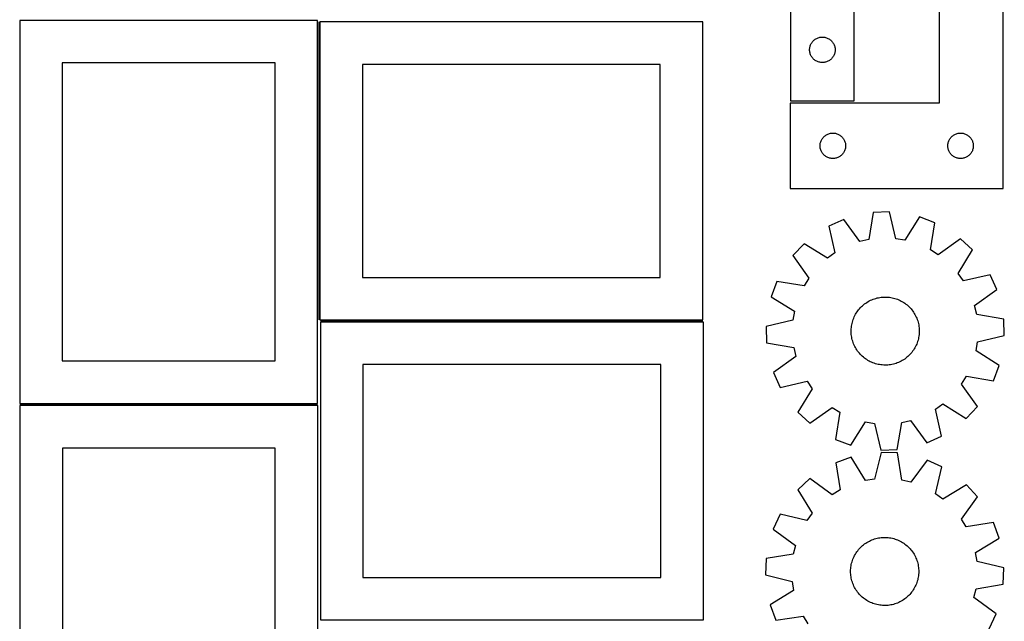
# Model space of a CAD drawing. Header units: millimetres. Extents: x 7 to 1243, y 7 to 2493.
# Tile 5 of 19: x 550 to 1243, y 427 to 851. Entities that reach past the tile are written whole.
import ezdxf

# ---------------------------------------------------------------- set-up
doc = ezdxf.new("R2010")
doc.units = ezdxf.units.MM
doc.layers.add('COMMON', color=5, linetype='CONTINUOUS', true_color=0x0000ff)
doc.layers.add('CUT', color=7, linetype='CONTINUOUS', true_color=0x000000)

msp = doc.modelspace()

# ---------------------------------------------------------------- linework, layer by layer
at = {"layer": 'COMMON'}
for p, q in [((760.291901, 849.808563), (760.291901, 639.808563)), ((1031.041902, 639.058563), (761.453033, 639.058563)), ((759.541901, 580.211702), (549.636076, 580.211702))]:
    msp.add_line(p, q, dxfattribs=at)
at = {"layer": 'CUT'}
for p, q in [((1092.744896, 974.204739), (1092.744896, 794.204739)), ((1137.744896, 794.204739), (1137.744896, 914.204739)), ((1197.644228, 912.545503), (1197.644228, 792.545503)), ((1242.644228, 732.545503), (1242.644228, 912.545503)), ((759.541901, 850.961702), (549.541901, 850.961702)), ((549.541901, 850.961702), (549.541901, 580.961702)), ((759.541901, 580.961702), (759.541901, 850.961702)), ((1031.041902, 849.808563), (761.041902, 849.808563)), ((761.041902, 849.808563), (761.041902, 639.808563)), ((1031.041902, 639.808563), (1031.041902, 849.808563)), ((1106.551564, 832.534111), (1106.722525, 833.097694)), ((1106.722525, 833.097694), (1106.929981, 833.64889)), ((1106.929981, 833.64889), (1107.173042, 834.185337)), ((1107.173042, 834.185337), (1107.450668, 834.704739)), ((1107.450668, 834.704739), (1107.76167, 835.204871)), ((1107.76167, 835.204871), (1108.104716, 835.683592)), ((1108.104716, 835.683592), (1108.478338, 836.138852)), ((1108.478338, 836.138852), (1108.880935, 836.5687)), ((1108.880935, 836.5687), (1109.310784, 836.971297)), ((1109.310784, 836.971297), (1109.766044, 837.344919)), ((1109.766044, 837.344919), (1110.244764, 837.687966)), ((1110.244764, 837.687966), (1110.744896, 837.998968)), ((1110.744896, 837.998968), (1111.264298, 838.276594)), ((1111.264298, 838.276594), (1111.800745, 838.519655)), ((1111.800745, 838.519655), (1112.351941, 838.72711)), ((1112.351941, 838.72711), (1112.915525, 838.898072)), ((1112.915525, 838.898072), (1113.489083, 839.031807)), ((1113.489083, 839.031807), (1114.070161, 839.127743)), ((1114.070161, 839.127743), (1114.656268, 839.18547)), ((1114.656268, 839.18547), (1115.244896, 839.204739)), ((1115.244896, 839.204739), (1115.833525, 839.18547)), ((1115.833525, 839.18547), (1116.419632, 839.127743)), ((1116.419632, 839.127743), (1117.000709, 839.031807)), ((1117.000709, 839.031807), (1117.574268, 838.898072)), ((1117.574268, 838.898072), (1118.137852, 838.72711)), ((1118.137852, 838.72711), (1118.689047, 838.519655)), ((1118.689047, 838.519655), (1119.225495, 838.276594)), ((1119.225495, 838.276594), (1119.744896, 837.998968)), ((1119.744896, 837.998968), (1120.245028, 837.687966)), ((1120.245028, 837.687966), (1120.723749, 837.344919)), ((1120.723749, 837.344919), (1121.179009, 836.971297)), ((1121.179009, 836.971297), (1121.608857, 836.5687)), ((1121.608857, 836.5687), (1122.011455, 836.138852)), ((1122.011455, 836.138852), (1122.385076, 835.683592)), ((1122.385076, 835.683592), (1122.728123, 835.204871)), ((1122.728123, 835.204871), (1123.039125, 834.704739)), ((1123.039125, 834.704739), (1123.316751, 834.185337)), ((1123.316751, 834.185337), (1123.559812, 833.64889)), ((1123.559812, 833.64889), (1123.767268, 833.097694)), ((1123.767268, 833.097694), (1123.938229, 832.534111)), ((1106.244896, 830.204739), (1106.264166, 830.793367)), ((1106.264166, 829.616111), (1106.244896, 830.204739)), ((1106.264166, 830.793367), (1106.321893, 831.379475)), ((1106.321893, 829.030003), (1106.264166, 829.616111)), ((1106.321893, 831.379475), (1106.417829, 831.960552)), ((1106.417829, 828.448926), (1106.321893, 829.030003)), ((1106.417829, 831.960552), (1106.551564, 832.534111)), ((1106.551564, 827.875368), (1106.417829, 828.448926)), ((1106.722525, 827.311784), (1106.551564, 827.875368)), ((1106.929981, 826.760588), (1106.722525, 827.311784)), ((1107.173042, 826.224141), (1106.929981, 826.760588)), ((1107.450668, 825.704739), (1107.173042, 826.224141)), ((1123.316751, 826.224141), (1123.039125, 825.704739)), ((1123.559812, 826.760588), (1123.316751, 826.224141)), ((1123.767268, 827.311784), (1123.559812, 826.760588)), ((1123.938229, 827.875368), (1123.767268, 827.311784)), ((1123.938229, 832.534111), (1124.071964, 831.960552)), ((1124.071964, 828.448926), (1123.938229, 827.875368)), ((1124.071964, 831.960552), (1124.1679, 831.379475)), ((1124.1679, 829.030003), (1124.071964, 828.448926)), ((1124.1679, 831.379475), (1124.225627, 830.793367)), ((1124.225627, 829.616111), (1124.1679, 829.030003)), ((1124.225627, 830.793367), (1124.244896, 830.204739)), ((1124.244896, 830.204739), (1124.225627, 829.616111)), ((729.541901, 820.961702), (579.541901, 820.961702)), ((579.541901, 820.961702), (579.541901, 610.961702)), ((729.541901, 610.961702), (729.541901, 820.961702)), ((1001.041902, 819.808563), (791.041902, 819.808563)), ((791.041902, 819.808563), (791.041902, 669.808563)), ((1001.041902, 669.808563), (1001.041902, 819.808563)), ((1107.76167, 825.204607), (1107.450668, 825.704739)), ((1108.104716, 824.725886), (1107.76167, 825.204607)), ((1108.478338, 824.270627), (1108.104716, 824.725886)), ((1108.880935, 823.840778), (1108.478338, 824.270627)), ((1109.310784, 823.438181), (1108.880935, 823.840778)), ((1109.766044, 823.064559), (1109.310784, 823.438181)), ((1110.244764, 822.721513), (1109.766044, 823.064559)), ((1110.744896, 822.410511), (1110.244764, 822.721513)), ((1111.264298, 822.132885), (1110.744896, 822.410511)), ((1111.800745, 821.889823), (1111.264298, 822.132885)), ((1112.351941, 821.682368), (1111.800745, 821.889823)), ((1112.915525, 821.511407), (1112.351941, 821.682368)), ((1113.489083, 821.377672), (1112.915525, 821.511407)), ((1114.070161, 821.281735), (1113.489083, 821.377672)), ((1114.656268, 821.224009), (1114.070161, 821.281735)), ((1115.244896, 821.204739), (1114.656268, 821.224009)), ((1115.833525, 821.224009), (1115.244896, 821.204739)), ((1116.419632, 821.281735), (1115.833525, 821.224009)), ((1117.000709, 821.377672), (1116.419632, 821.281735)), ((1117.574268, 821.511407), (1117.000709, 821.377672)), ((1118.137852, 821.682368), (1117.574268, 821.511407)), ((1118.689047, 821.889823), (1118.137852, 821.682368)), ((1119.225495, 822.132885), (1118.689047, 821.889823)), ((1119.744896, 822.410511), (1119.225495, 822.132885)), ((1120.245028, 822.721513), (1119.744896, 822.410511)), ((1120.723749, 823.064559), (1120.245028, 822.721513)), ((1121.179009, 823.438181), (1120.723749, 823.064559)), ((1121.608857, 823.840778), (1121.179009, 823.438181)), ((1122.011455, 824.270627), (1121.608857, 823.840778)), ((1122.385076, 824.725886), (1122.011455, 824.270627)), ((1122.728123, 825.204607), (1122.385076, 824.725886)), ((1123.039125, 825.704739), (1122.728123, 825.204607)), ((1197.644228, 792.545503), (1092.644228, 792.545503)), ((1092.644228, 792.545503), (1092.644228, 732.545503)), ((1092.744896, 794.204739), (1137.744896, 794.204739)), ((1117.644096, 770.02873), (1118.144228, 770.339732)), ((1118.144228, 770.339732), (1118.66363, 770.617358)), ((1118.66363, 770.617358), (1119.200077, 770.860419)), ((1119.200077, 770.860419), (1119.751273, 771.067874)), ((1119.751273, 771.067874), (1120.314857, 771.238836)), ((1120.314857, 771.238836), (1120.888415, 771.372571)), ((1120.888415, 771.372571), (1121.469493, 771.468507)), ((1121.469493, 771.468507), (1122.0556, 771.526234)), ((1122.0556, 771.526234), (1122.644228, 771.545503)), ((1122.644228, 771.545503), (1123.232856, 771.526234)), ((1123.232856, 771.526234), (1123.818964, 771.468507)), ((1123.818964, 771.468507), (1124.400041, 771.372571)), ((1124.400041, 771.372571), (1124.9736, 771.238836)), ((1124.9736, 771.238836), (1125.537183, 771.067874)), ((1125.537183, 771.067874), (1126.088379, 770.860419)), ((1126.088379, 770.860419), (1126.624827, 770.617358)), ((1126.624827, 770.617358), (1127.144228, 770.339732)), ((1127.144228, 770.339732), (1127.64436, 770.02873)), ((1207.644096, 770.02873), (1208.144228, 770.339732)), ((1208.144228, 770.339732), (1208.66363, 770.617358)), ((1208.66363, 770.617358), (1209.200077, 770.860419)), ((1209.200077, 770.860419), (1209.751273, 771.067874)), ((1209.751273, 771.067874), (1210.314857, 771.238836)), ((1210.314857, 771.238836), (1210.888415, 771.372571)), ((1210.888415, 771.372571), (1211.469493, 771.468507)), ((1211.469493, 771.468507), (1212.0556, 771.526234)), ((1212.0556, 771.526234), (1212.644228, 771.545503)), ((1212.644228, 771.545503), (1213.232856, 771.526234)), ((1213.232856, 771.526234), (1213.818964, 771.468507)), ((1213.818964, 771.468507), (1214.400041, 771.372571)), ((1214.400041, 771.372571), (1214.9736, 771.238836)), ((1214.9736, 771.238836), (1215.537183, 771.067874)), ((1215.537183, 771.067874), (1216.088379, 770.860419)), ((1216.088379, 770.860419), (1216.624827, 770.617358)), ((1216.624827, 770.617358), (1217.144228, 770.339732)), ((1217.144228, 770.339732), (1217.64436, 770.02873)), ((1113.663498, 763.134131), (1113.721225, 763.720239)), ((1113.721225, 763.720239), (1113.817161, 764.301316)), ((1113.817161, 764.301316), (1113.950896, 764.874875)), ((1113.950896, 764.874875), (1114.121857, 765.438458)), ((1114.121857, 765.438458), (1114.329312, 765.989654)), ((1114.329312, 765.989654), (1114.572374, 766.526102)), ((1114.572374, 766.526102), (1114.85, 767.045503)), ((1114.85, 767.045503), (1115.161002, 767.545635)), ((1115.161002, 767.545635), (1115.504048, 768.024356)), ((1115.504048, 768.024356), (1115.87767, 768.479616)), ((1115.87767, 768.479616), (1116.280267, 768.909464)), ((1116.280267, 768.909464), (1116.710116, 769.312062)), ((1116.710116, 769.312062), (1117.165375, 769.685683)), ((1117.165375, 769.685683), (1117.644096, 770.02873)), ((1127.64436, 770.02873), (1128.123081, 769.685683)), ((1128.123081, 769.685683), (1128.578341, 769.312062)), ((1128.578341, 769.312062), (1129.008189, 768.909464)), ((1129.008189, 768.909464), (1129.410787, 768.479616)), ((1129.410787, 768.479616), (1129.784408, 768.024356)), ((1129.784408, 768.024356), (1130.127455, 767.545635)), ((1130.127455, 767.545635), (1130.438457, 767.045503)), ((1130.438457, 767.045503), (1130.716083, 766.526102)), ((1130.716083, 766.526102), (1130.959144, 765.989654)), ((1130.959144, 765.989654), (1131.166599, 765.438458)), ((1131.166599, 765.438458), (1131.337561, 764.874875)), ((1131.337561, 764.874875), (1131.471296, 764.301316)), ((1131.471296, 764.301316), (1131.567232, 763.720239)), ((1131.567232, 763.720239), (1131.624959, 763.134131)), ((1203.663498, 763.134131), (1203.721225, 763.720239)), ((1203.721225, 763.720239), (1203.817161, 764.301316)), ((1203.817161, 764.301316), (1203.950896, 764.874875)), ((1203.950896, 764.874875), (1204.121857, 765.438458)), ((1204.121857, 765.438458), (1204.329312, 765.989654)), ((1204.329312, 765.989654), (1204.572374, 766.526102)), ((1204.572374, 766.526102), (1204.85, 767.045503)), ((1204.85, 767.045503), (1205.161002, 767.545635)), ((1205.161002, 767.545635), (1205.504048, 768.024356)), ((1205.504048, 768.024356), (1205.87767, 768.479616)), ((1205.87767, 768.479616), (1206.280267, 768.909464)), ((1206.280267, 768.909464), (1206.710116, 769.312062)), ((1206.710116, 769.312062), (1207.165375, 769.685683)), ((1207.165375, 769.685683), (1207.644096, 770.02873)), ((1217.64436, 770.02873), (1218.123081, 769.685683)), ((1218.123081, 769.685683), (1218.578341, 769.312062)), ((1218.578341, 769.312062), (1219.008189, 768.909464)), ((1219.008189, 768.909464), (1219.410787, 768.479616)), ((1219.410787, 768.479616), (1219.784408, 768.024356)), ((1219.784408, 768.024356), (1220.127455, 767.545635)), ((1220.127455, 767.545635), (1220.438457, 767.045503)), ((1220.438457, 767.045503), (1220.716083, 766.526102)), ((1220.716083, 766.526102), (1220.959144, 765.989654)), ((1220.959144, 765.989654), (1221.166599, 765.438458)), ((1221.166599, 765.438458), (1221.337561, 764.874875)), ((1221.337561, 764.874875), (1221.471296, 764.301316)), ((1221.471296, 764.301316), (1221.567232, 763.720239)), ((1221.567232, 763.720239), (1221.624959, 763.134131)), ((1113.644228, 762.545503), (1113.663498, 763.134131)), ((1113.663498, 761.956875), (1113.644228, 762.545503)), ((1113.721225, 761.370768), (1113.663498, 761.956875)), ((1113.817161, 760.78969), (1113.721225, 761.370768)), ((1113.950896, 760.216132), (1113.817161, 760.78969)), ((1114.121857, 759.652548), (1113.950896, 760.216132)), ((1114.329312, 759.101352), (1114.121857, 759.652548)), ((1114.572374, 758.564905), (1114.329312, 759.101352)), ((1114.85, 758.045503), (1114.572374, 758.564905)), ((1115.161002, 757.545371), (1114.85, 758.045503)), ((1115.504048, 757.06665), (1115.161002, 757.545371)), ((1115.87767, 756.611391), (1115.504048, 757.06665)), ((1116.280267, 756.181542), (1115.87767, 756.611391)), ((1129.410787, 756.611391), (1129.008189, 756.181542)), ((1129.784408, 757.06665), (1129.410787, 756.611391)), ((1130.127455, 757.545371), (1129.784408, 757.06665)), ((1130.438457, 758.045503), (1130.127455, 757.545371)), ((1130.716083, 758.564905), (1130.438457, 758.045503)), ((1130.959144, 759.101352), (1130.716083, 758.564905)), ((1131.166599, 759.652548), (1130.959144, 759.101352)), ((1131.337561, 760.216132), (1131.166599, 759.652548)), ((1131.471296, 760.78969), (1131.337561, 760.216132)), ((1131.567232, 761.370768), (1131.471296, 760.78969)), ((1131.624959, 761.956875), (1131.567232, 761.370768)), ((1131.624959, 763.134131), (1131.644228, 762.545503)), ((1131.644228, 762.545503), (1131.624959, 761.956875)), ((1203.644228, 762.545503), (1203.663498, 763.134131)), ((1203.663498, 761.956875), (1203.644228, 762.545503)), ((1203.721225, 761.370768), (1203.663498, 761.956875)), ((1203.817161, 760.78969), (1203.721225, 761.370768)), ((1203.950896, 760.216132), (1203.817161, 760.78969)), ((1204.121857, 759.652548), (1203.950896, 760.216132)), ((1204.329312, 759.101352), (1204.121857, 759.652548)), ((1204.572374, 758.564905), (1204.329312, 759.101352)), ((1204.85, 758.045503), (1204.572374, 758.564905)), ((1205.161002, 757.545371), (1204.85, 758.045503)), ((1205.504048, 757.06665), (1205.161002, 757.545371)), ((1205.87767, 756.611391), (1205.504048, 757.06665)), ((1206.280267, 756.181542), (1205.87767, 756.611391)), ((1219.410787, 756.611391), (1219.008189, 756.181542)), ((1219.784408, 757.06665), (1219.410787, 756.611391)), ((1220.127455, 757.545371), (1219.784408, 757.06665)), ((1220.438457, 758.045503), (1220.127455, 757.545371)), ((1220.716083, 758.564905), (1220.438457, 758.045503)), ((1220.959144, 759.101352), (1220.716083, 758.564905)), ((1221.166599, 759.652548), (1220.959144, 759.101352)), ((1221.337561, 760.216132), (1221.166599, 759.652548)), ((1221.471296, 760.78969), (1221.337561, 760.216132)), ((1221.567232, 761.370768), (1221.471296, 760.78969)), ((1221.624959, 761.956875), (1221.567232, 761.370768)), ((1221.624959, 763.134131), (1221.644228, 762.545503)), ((1221.644228, 762.545503), (1221.624959, 761.956875)), ((1116.710116, 755.778945), (1116.280267, 756.181542)), ((1117.165375, 755.405323), (1116.710116, 755.778945)), ((1117.644096, 755.062277), (1117.165375, 755.405323)), ((1118.144228, 754.751275), (1117.644096, 755.062277)), ((1118.66363, 754.473649), (1118.144228, 754.751275)), ((1119.200077, 754.230588), (1118.66363, 754.473649)), ((1119.751273, 754.023132), (1119.200077, 754.230588)), ((1120.314857, 753.852171), (1119.751273, 754.023132)), ((1120.888415, 753.718436), (1120.314857, 753.852171)), ((1121.469493, 753.6225), (1120.888415, 753.718436)), ((1122.0556, 753.564773), (1121.469493, 753.6225)), ((1122.644228, 753.545503), (1122.0556, 753.564773)), ((1123.232856, 753.564773), (1122.644228, 753.545503)), ((1123.818964, 753.6225), (1123.232856, 753.564773)), ((1124.400041, 753.718436), (1123.818964, 753.6225)), ((1124.9736, 753.852171), (1124.400041, 753.718436)), ((1125.537183, 754.023132), (1124.9736, 753.852171)), ((1126.088379, 754.230588), (1125.537183, 754.023132)), ((1126.624827, 754.473649), (1126.088379, 754.230588)), ((1127.144228, 754.751275), (1126.624827, 754.473649)), ((1127.64436, 755.062277), (1127.144228, 754.751275)), ((1128.123081, 755.405323), (1127.64436, 755.062277)), ((1128.578341, 755.778945), (1128.123081, 755.405323)), ((1129.008189, 756.181542), (1128.578341, 755.778945)), ((1206.710116, 755.778945), (1206.280267, 756.181542)), ((1207.165375, 755.405323), (1206.710116, 755.778945)), ((1207.644096, 755.062277), (1207.165375, 755.405323)), ((1208.144228, 754.751275), (1207.644096, 755.062277)), ((1208.66363, 754.473649), (1208.144228, 754.751275)), ((1209.200077, 754.230588), (1208.66363, 754.473649)), ((1209.751273, 754.023132), (1209.200077, 754.230588)), ((1210.314857, 753.852171), (1209.751273, 754.023132)), ((1210.888415, 753.718436), (1210.314857, 753.852171)), ((1211.469493, 753.6225), (1210.888415, 753.718436)), ((1212.0556, 753.564773), (1211.469493, 753.6225)), ((1212.644228, 753.545503), (1212.0556, 753.564773)), ((1213.232856, 753.564773), (1212.644228, 753.545503)), ((1213.818964, 753.6225), (1213.232856, 753.564773)), ((1214.400041, 753.718436), (1213.818964, 753.6225)), ((1214.9736, 753.852171), (1214.400041, 753.718436)), ((1215.537183, 754.023132), (1214.9736, 753.852171)), ((1216.088379, 754.230588), (1215.537183, 754.023132)), ((1216.624827, 754.473649), (1216.088379, 754.230588)), ((1217.144228, 754.751275), (1216.624827, 754.473649)), ((1217.64436, 755.062277), (1217.144228, 754.751275)), ((1218.123081, 755.405323), (1217.64436, 755.062277)), ((1218.578341, 755.778945), (1218.123081, 755.405323)), ((1219.008189, 756.181542), (1218.578341, 755.778945)), ((1092.644228, 732.545503), (1242.644228, 732.545503)), ((1151.146343, 715.540908), (1147.898968, 696.438632)), ((1162.676921, 715.903184), (1151.146343, 715.540908)), ((1167.117046, 697.042439), (1162.676921, 715.903184)), ((1130.315354, 710.71271), (1119.801126, 705.96545)), ((1141.635189, 694.986816), (1130.315354, 710.71271)), ((1183.769917, 712.392183), (1173.459609, 695.986698)), ((1194.561419, 708.314321), (1183.769917, 712.392183)), ((1191.445865, 689.190103), (1194.561419, 708.314321)), ((1119.801126, 705.96545), (1124.111067, 687.07453)), ((1147.898968, 696.438632), (1141.635189, 694.986816)), ((1173.459609, 695.986698), (1167.117046, 697.042439)), ((1212.705204, 696.998639), (1196.901614, 685.787532)), ((1221.114722, 689.101457), (1212.705204, 696.998639)), ((1102.403473, 693.533102), (1094.506291, 685.123584)), ((1118.879677, 683.336183), (1102.403473, 693.533102)), ((1124.111067, 687.07453), (1118.879677, 683.336183)), ((1196.901614, 685.787532), (1191.445865, 689.190103)), ((1210.917803, 672.625254), (1221.114722, 689.101457)), ((1094.506291, 685.123584), (1105.717399, 669.319993)), ((791.041902, 669.808563), (1001.041902, 669.808563)), ((1083.190609, 666.979799), (1079.112748, 656.188297)), ((1102.314828, 663.864244), (1083.190609, 666.979799)), ((1105.717399, 669.319993), (1102.314828, 663.864244)), ((1214.656151, 667.393864), (1210.917803, 672.625254)), ((1233.54707, 671.703804), (1214.656151, 667.393864)), ((1238.29433, 661.189576), (1233.54707, 671.703804)), ((1222.568436, 649.869741), (1238.29433, 661.189576)), ((1079.112748, 656.188297), (1095.518233, 645.877988)), ((1146.641758, 652.199018), (1147.477948, 652.708411)), ((1147.477948, 652.708411), (1148.334219, 653.183273)), ((1148.334219, 653.183273), (1149.209147, 653.622814)), ((1149.209147, 653.622814), (1150.101276, 654.026302)), ((1150.101276, 654.026302), (1151.009119, 654.393066)), ((1151.009119, 654.393066), (1151.931167, 654.722494)), ((1151.931167, 654.722494), (1152.865884, 655.01404)), ((1152.865884, 655.01404), (1153.811715, 655.267217)), ((1153.811715, 655.267217), (1154.767086, 655.481604)), ((1154.767086, 655.481604), (1155.730406, 655.656845)), ((1155.730406, 655.656845), (1156.700072, 655.792648)), ((1156.700072, 655.792648), (1157.674471, 655.888786)), ((1157.674471, 655.888786), (1158.65198, 655.945099)), ((1158.65198, 655.945099), (1159.630972, 655.961495)), ((1159.630972, 655.961495), (1160.609819, 655.937945)), ((1160.609819, 655.937945), (1161.58689, 655.874489)), ((1161.58689, 655.874489), (1162.56056, 655.771233)), ((1162.56056, 655.771233), (1163.529208, 655.628348)), ((1163.529208, 655.628348), (1164.491222, 655.446072)), ((1164.491222, 655.446072), (1165.445001, 655.224708)), ((1165.445001, 655.224708), (1166.388956, 654.964626)), ((1166.388956, 654.964626), (1167.321518, 654.666257)), ((1167.321518, 654.666257), (1168.241133, 654.330099)), ((1168.241133, 654.330099), (1169.146272, 653.95671)), ((1169.146272, 653.95671), (1170.035428, 653.546713)), ((1170.035428, 653.546713), (1170.90712, 653.10079)), ((1170.90712, 653.10079), (1171.759899, 652.619683)), ((1171.759899, 652.619683), (1172.592344, 652.104193)), ((1095.518233, 645.877988), (1094.462492, 639.535426)), ((1139.138747, 644.59713), (1139.671111, 645.418887)), ((1139.671111, 645.418887), (1140.23655, 646.218245)), ((1140.23655, 646.218245), (1140.834123, 646.993875)), ((1140.834123, 646.993875), (1141.462836, 647.744485)), ((1141.462836, 647.744485), (1142.121642, 648.468826)), ((1142.121642, 648.468826), (1142.809444, 649.165692)), ((1142.809444, 649.165692), (1143.525099, 649.833924)), ((1143.525099, 649.833924), (1144.267414, 650.47241)), ((1144.267414, 650.47241), (1145.035154, 651.080086)), ((1145.035154, 651.080086), (1145.827041, 651.655941)), ((1145.827041, 651.655941), (1146.641758, 652.199018)), ((1172.592344, 652.104193), (1173.40307, 651.555177)), ((1173.40307, 651.555177), (1174.190728, 650.97355)), ((1174.190728, 650.97355), (1174.954007, 650.360279)), ((1174.954007, 650.360279), (1175.691636, 649.716386)), ((1175.691636, 649.716386), (1176.402387, 649.042942)), ((1176.402387, 649.042942), (1177.085079, 648.341067)), ((1177.085079, 648.341067), (1177.738573, 647.611931)), ((1177.738573, 647.611931), (1178.361784, 646.856746)), ((1178.361784, 646.856746), (1178.953673, 646.07677)), ((1178.953673, 646.07677), (1179.513255, 645.273301)), ((1224.020252, 643.605963), (1222.568436, 649.869741)), ((761.041902, 639.808563), (1031.041902, 639.808563)), ((1094.462492, 639.535426), (1075.601747, 635.095301)), ((1136.405449, 638.336685), (1136.684733, 639.275138)), ((1136.684733, 639.275138), (1137.002063, 640.20142)), ((1137.002063, 640.20142), (1137.35691, 641.113987)), ((1137.35691, 641.113987), (1137.748684, 642.011321)), ((1137.748684, 642.011321), (1138.176733, 642.891928)), ((1138.176733, 642.891928), (1138.640345, 643.754343)), ((1138.640345, 643.754343), (1139.138747, 644.59713)), ((1179.513255, 645.273301), (1180.039599, 644.447676)), ((1180.039599, 644.447676), (1180.531829, 643.601269)), ((1180.531829, 643.601269), (1180.989126, 642.735489)), ((1180.989126, 642.735489), (1181.410728, 641.851777)), ((1181.410728, 641.851777), (1181.795934, 640.951604)), ((1181.795934, 640.951604), (1182.144103, 640.036468)), ((1182.144103, 640.036468), (1182.454655, 639.107892)), ((1182.454655, 639.107892), (1182.727073, 638.167423)), ((1243.122529, 640.358587), (1224.020252, 643.605963)), ((1243.484804, 628.82801), (1243.122529, 640.358587)), ((1031.453033, 638.308562), (761.453033, 638.308562)), ((761.453033, 638.308562), (761.453033, 428.308562)), ((1031.453033, 428.308562), (1031.453033, 638.308562)), ((1075.601747, 635.095301), (1075.964023, 623.564723)), ((1135.546641, 631.559772), (1135.550218, 632.538895)), ((1135.583003, 630.581318), (1135.546641, 631.559772)), ((1135.550218, 632.538895), (1135.59373, 633.517058)), ((1135.59373, 633.517058), (1135.677104, 634.492632)), ((1135.677104, 634.492632), (1135.8002, 635.463993)), ((1135.8002, 635.463993), (1135.962814, 636.429525)), ((1135.962814, 636.429525), (1136.164676, 637.38762)), ((1136.164676, 637.38762), (1136.405449, 638.336685)), ((1182.727073, 638.167423), (1182.960904, 637.216624)), ((1182.960904, 637.216624), (1183.155758, 636.257079)), ((1183.155758, 636.257079), (1183.311312, 635.290384)), ((1183.311312, 635.290384), (1183.427306, 634.31815)), ((1183.427306, 634.31815), (1183.503548, 633.341993)), ((1183.503548, 633.341993), (1183.539911, 632.363538)), ((1183.539911, 632.363538), (1183.536333, 631.384415)), ((1135.659245, 629.605161), (1135.583003, 630.581318)), ((1135.775239, 628.632926), (1135.659245, 629.605161)), ((1135.930793, 627.666232), (1135.775239, 628.632926)), ((1136.125647, 626.706687), (1135.930793, 627.666232)), ((1136.359478, 625.755888), (1136.125647, 626.706687)), ((1136.631896, 624.815418), (1136.359478, 625.755888)), ((1136.942448, 623.886842), (1136.631896, 624.815418)), ((1182.401818, 624.648172), (1182.084488, 623.721891)), ((1182.681102, 625.586626), (1182.401818, 624.648172)), ((1182.921875, 626.53569), (1182.681102, 625.586626)), ((1183.123737, 627.493786), (1182.921875, 626.53569)), ((1183.286351, 628.459318), (1183.123737, 627.493786)), ((1183.409447, 629.430679), (1183.286351, 628.459318)), ((1183.492821, 630.406252), (1183.409447, 629.430679)), ((1183.536333, 631.384415), (1183.492821, 630.406252)), ((1224.624059, 624.387885), (1243.484804, 628.82801)), ((1075.964023, 623.564723), (1095.066299, 620.317347)), ((1095.066299, 620.317347), (1096.518115, 614.053569)), ((1137.290617, 622.971706), (1136.942448, 623.886842)), ((1137.675823, 622.071533), (1137.290617, 622.971706)), ((1138.097425, 621.187821), (1137.675823, 622.071533)), ((1138.554722, 620.322041), (1138.097425, 621.187821)), ((1139.046952, 619.475635), (1138.554722, 620.322041)), ((1139.573296, 618.650009), (1139.046952, 619.475635)), ((1140.132878, 617.84654), (1139.573296, 618.650009)), ((1140.724767, 617.066564), (1140.132878, 617.84654)), ((1178.850001, 617.705065), (1178.252428, 616.929436)), ((1179.41544, 618.504424), (1178.850001, 617.705065)), ((1179.947804, 619.32618), (1179.41544, 618.504424)), ((1180.446206, 620.168967), (1179.947804, 619.32618)), ((1180.909818, 621.031382), (1180.446206, 620.168967)), ((1181.337867, 621.91199), (1180.909818, 621.031382)), ((1181.729641, 622.809324), (1181.337867, 621.91199)), ((1182.084488, 623.721891), (1181.729641, 622.809324)), ((1223.568318, 618.045322), (1224.624059, 624.387885)), ((1239.973804, 607.735013), (1223.568318, 618.045322)), ((579.541901, 610.961702), (729.541901, 610.961702)), ((1096.518115, 614.053569), (1080.792221, 602.733734)), ((1141.347978, 616.311379), (1140.724767, 617.066564)), ((1142.001472, 615.582243), (1141.347978, 616.311379)), ((1142.684164, 614.880369), (1142.001472, 615.582243)), ((1143.394915, 614.206924), (1142.684164, 614.880369)), ((1144.132544, 613.563031), (1143.394915, 614.206924)), ((1144.895823, 612.949761), (1144.132544, 613.563031)), ((1145.683481, 612.368133), (1144.895823, 612.949761)), ((1146.494207, 611.819118), (1145.683481, 612.368133)), ((1147.326652, 611.303627), (1146.494207, 611.819118)), ((1148.179431, 610.82252), (1147.326652, 611.303627)), ((1149.051123, 610.376597), (1148.179431, 610.82252)), ((1170.752332, 610.740037), (1169.877404, 610.300496)), ((1171.608603, 611.2149), (1170.752332, 610.740037)), ((1172.444793, 611.724293), (1171.608603, 611.2149)), ((1173.25951, 612.267369), (1172.444793, 611.724293)), ((1174.051397, 612.843224), (1173.25951, 612.267369)), ((1174.819138, 613.4509), (1174.051397, 612.843224)), ((1175.561452, 614.089386), (1174.819138, 613.4509)), ((1176.277107, 614.757618), (1175.561452, 614.089386)), ((1176.964909, 615.454485), (1176.277107, 614.757618)), ((1177.623715, 616.178826), (1176.964909, 615.454485)), ((1178.252428, 616.929436), (1177.623715, 616.178826)), ((1001.453033, 608.308562), (791.453033, 608.308562)), ((791.453033, 608.308562), (791.453033, 458.308562)), ((1001.453033, 458.308562), (1001.453033, 608.308562)), ((1149.940279, 609.9666), (1149.051123, 610.376597)), ((1150.845418, 609.593212), (1149.940279, 609.9666)), ((1151.765033, 609.257053), (1150.845418, 609.593212)), ((1152.697595, 608.958685), (1151.765033, 609.257053)), ((1153.64155, 608.698602), (1152.697595, 608.958685)), ((1154.595329, 608.477239), (1153.64155, 608.698602)), ((1155.557343, 608.294963), (1154.595329, 608.477239)), ((1156.525991, 608.152077), (1155.557343, 608.294963)), ((1157.499661, 608.048821), (1156.525991, 608.152077)), ((1158.476732, 607.985365), (1157.499661, 608.048821)), ((1159.455579, 607.961815), (1158.476732, 607.985365)), ((1160.434571, 607.978211), (1159.455579, 607.961815)), ((1161.41208, 608.034525), (1160.434571, 607.978211)), ((1162.386479, 608.130663), (1161.41208, 608.034525)), ((1163.356145, 608.266465), (1162.386479, 608.130663)), ((1164.319465, 608.441706), (1163.356145, 608.266465)), ((1165.274836, 608.656093), (1164.319465, 608.441706)), ((1166.220667, 608.909271), (1165.274836, 608.656093)), ((1167.155385, 609.200816), (1166.220667, 608.909271)), ((1168.077432, 609.530245), (1167.155385, 609.200816)), ((1168.985276, 609.897008), (1168.077432, 609.530245)), ((1169.877404, 610.300496), (1168.985276, 609.897008)), ((1235.895942, 596.943512), (1239.973804, 607.735013)), ((1080.792221, 602.733734), (1085.539481, 592.219506)), ((1213.369152, 594.603317), (1216.771723, 600.059066)), ((1216.771723, 600.059066), (1235.895942, 596.943512)), ((1085.539481, 592.219506), (1104.4304, 596.529447)), ((1108.168748, 591.298056), (1097.971829, 574.821853)), ((1104.4304, 596.529447), (1108.168748, 591.298056)), ((1224.58026, 578.799726), (1213.369152, 594.603317)), ((549.541901, 580.961702), (759.541901, 580.961702)), ((549.636076, 579.461701), (549.636076, 309.461701)), ((759.636076, 579.461701), (549.636076, 579.461701)), ((759.636076, 309.461701), (759.636076, 579.461701)), ((1106.381347, 566.924671), (1122.184937, 578.135779)), ((1122.184937, 578.135779), (1127.640686, 574.733208)), ((1194.975484, 576.84878), (1200.206875, 580.587127)), ((1199.285425, 557.957861), (1194.975484, 576.84878)), ((1200.206875, 580.587127), (1216.683078, 570.390209)), ((1216.683078, 570.390209), (1224.58026, 578.799726)), ((1097.971829, 574.821853), (1106.381347, 566.924671)), ((1127.640686, 574.733208), (1124.525132, 555.608989)), ((1135.316634, 551.531127), (1145.626943, 567.936613)), ((1145.626943, 567.936613), (1151.969505, 566.880872)), ((1151.969505, 566.880872), (1156.40963, 548.020126)), ((1167.940208, 548.382402), (1171.187583, 567.484679)), ((1171.187583, 567.484679), (1177.451362, 568.936495)), ((1177.451362, 568.936495), (1188.771197, 553.2106)), ((1124.525132, 555.608989), (1135.316634, 551.531127)), ((1188.771197, 553.2106), (1199.285425, 557.957861)), ((579.636076, 549.461701), (579.636076, 339.461701)), ((729.636076, 549.461701), (579.636076, 549.461701)), ((729.636076, 339.461701), (729.636076, 549.461701)), ((1156.40963, 548.020126), (1167.940208, 548.382402)), ((1135.575199, 543.14168), (1124.751366, 539.150426)), ((1145.753713, 526.6541), (1135.575199, 543.14168)), ((1156.695653, 546.483541), (1152.104532, 527.658982)), ((1168.222958, 546.028877), (1156.695653, 546.483541)), ((1171.317155, 526.901192), (1168.222958, 546.028877)), ((1124.751366, 539.150426), (1127.71357, 520.001855)), ((1189.014588, 541.033906), (1177.569098, 525.399228)), ((1199.490436, 536.202544), (1189.014588, 541.033906)), ((1195.029253, 517.346768), (1199.490436, 536.202544)), ((1106.517486, 527.980501), (1098.044955, 520.150962)), ((1122.23073, 516.643113), (1106.517486, 527.980501)), ((1152.104532, 527.658982), (1145.753713, 526.6541)), ((1177.569098, 525.399228), (1171.317155, 526.901192)), ((1216.787905, 523.63118), (1200.230518, 513.56662)), ((1224.617444, 515.158649), (1216.787905, 523.63118)), ((1098.044955, 520.150962), (1108.109515, 503.593576)), ((1127.71357, 520.001855), (1122.23073, 516.643113)), ((1200.230518, 513.56662), (1195.029253, 517.346768)), ((1213.280055, 499.445405), (1224.617444, 515.158649)), ((1085.473592, 502.853493), (1080.642229, 492.377645)), ((1104.329367, 498.39231), (1085.473592, 502.853493)), ((1108.109515, 503.593576), (1104.329367, 498.39231)), ((1216.638798, 493.962565), (1213.280055, 499.445405)), ((1235.787369, 496.924769), (1216.638798, 493.962565)), ((1239.778623, 486.100936), (1235.787369, 496.924769)), ((1080.642229, 492.377645), (1096.276907, 480.932155)), ((1152.937568, 485.699855), (1153.888233, 485.934227)), ((1153.888233, 485.934227), (1154.847667, 486.129628)), ((1154.847667, 486.129628), (1155.814273, 486.285733)), ((1155.814273, 486.285733), (1156.786441, 486.402281)), ((1156.786441, 486.402281), (1157.762555, 486.479079)), ((1157.762555, 486.479079), (1158.740988, 486.515998)), ((1158.740988, 486.515998), (1159.720113, 486.512978)), ((1159.720113, 486.512978), (1160.698301, 486.470023)), ((1160.698301, 486.470023), (1161.673922, 486.387206)), ((1161.673922, 486.387206), (1162.645353, 486.264663)), ((1162.645353, 486.264663), (1163.610977, 486.102598)), ((1163.610977, 486.102598), (1164.569187, 485.901282)), ((1164.569187, 485.901282), (1165.518389, 485.66105)), ((1223.291043, 475.922422), (1239.778623, 486.100936)), ((1096.276907, 480.932155), (1094.774944, 474.680212)), ((1141.392614, 478.657841), (1142.065653, 479.368976)), ((1142.065653, 479.368976), (1142.767138, 480.052067)), ((1142.767138, 480.052067), (1143.495902, 480.705977)), ((1143.495902, 480.705977), (1144.250732, 481.329618)), ((1144.250732, 481.329618), (1145.030371, 481.921951)), ((1145.030371, 481.921951), (1145.833521, 482.481991)), ((1145.833521, 482.481991), (1146.658846, 483.008805)), ((1146.658846, 483.008805), (1147.504973, 483.501517)), ((1147.504973, 483.501517), (1148.370492, 483.959307)), ((1148.370492, 483.959307), (1149.253964, 484.381412)), ((1149.253964, 484.381412), (1150.153917, 484.767131)), ((1150.153917, 484.767131), (1151.068855, 485.115821)), ((1151.068855, 485.115821), (1151.997253, 485.426901)), ((1151.997253, 485.426901), (1152.937568, 485.699855)), ((1165.518389, 485.66105), (1166.457002, 485.3823)), ((1166.457002, 485.3823), (1167.383464, 485.065498)), ((1167.383464, 485.065498), (1168.296233, 484.711171)), ((1168.296233, 484.711171), (1169.193789, 484.319908)), ((1169.193789, 484.319908), (1170.07464, 483.892361)), ((1170.07464, 483.892361), (1170.937319, 483.42924)), ((1170.937319, 483.42924), (1171.78039, 482.931318)), ((1171.78039, 482.931318), (1172.60245, 482.399422)), ((1172.60245, 482.399422), (1173.40213, 481.834439)), ((1173.40213, 481.834439), (1174.1781, 481.237307)), ((1174.1781, 481.237307), (1174.929068, 480.609022)), ((1174.929068, 480.609022), (1175.653784, 479.950629)), ((1175.653784, 479.950629), (1176.351042, 479.263223)), ((1176.351042, 479.263223), (1177.019682, 478.54795)), ((1094.774944, 474.680212), (1075.647258, 471.586015)), ((1136.783145, 471.204712), (1137.156018, 472.110064)), ((1137.156018, 472.110064), (1137.565508, 472.999453)), ((1137.565508, 472.999453), (1138.010935, 473.871399)), ((1138.010935, 473.871399), (1138.491556, 474.724451)), ((1138.491556, 474.724451), (1139.006572, 475.55719)), ((1139.006572, 475.55719), (1139.555126, 476.368228)), ((1139.555126, 476.368228), (1140.136305, 477.156218)), ((1140.136305, 477.156218), (1140.74914, 477.919845)), ((1140.74914, 477.919845), (1141.392614, 478.657841)), ((1177.019682, 478.54795), (1177.65859, 477.805999)), ((1177.65859, 477.805999), (1178.266703, 477.038605)), ((1178.266703, 477.038605), (1178.84301, 476.247046)), ((1178.84301, 476.247046), (1179.38655, 475.432638)), ((1179.38655, 475.432638), (1179.896419, 474.596739)), ((1179.896419, 474.596739), (1180.371769, 473.740738)), ((1180.371769, 473.740738), (1180.811808, 472.86606)), ((1180.811808, 472.86606), (1181.215804, 471.974162)), ((1181.215804, 471.974162), (1181.583085, 471.066528)), ((1224.295925, 469.571603), (1223.291043, 475.922422)), ((1075.647258, 471.586015), (1075.192594, 460.05871)), ((1135.242545, 464.549591), (1135.345247, 465.523319)), ((1135.345247, 465.523319), (1135.48758, 466.492048)), ((1135.48758, 466.492048), (1135.669308, 467.454166)), ((1135.669308, 467.454166), (1135.890128, 468.40807)), ((1135.890128, 468.40807), (1136.149673, 469.352174)), ((1136.149673, 469.352174), (1136.447511, 470.284905)), ((1136.447511, 470.284905), (1136.783145, 471.204712)), ((1181.583085, 471.066528), (1181.913039, 470.144668)), ((1181.913039, 470.144668), (1182.205117, 469.210117)), ((1182.205117, 469.210117), (1182.458833, 468.26443)), ((1182.458833, 468.26443), (1182.673764, 467.309181)), ((1182.673764, 467.309181), (1182.849553, 466.345961)), ((1182.849553, 466.345961), (1182.985908, 465.376372)), ((1182.985908, 465.376372), (1183.082601, 464.402029)), ((1243.120484, 464.980482), (1224.295925, 469.571603)), ((1242.66582, 453.453177), (1243.120484, 464.980482)), ((791.453033, 458.308562), (1001.453033, 458.308562)), ((1075.192594, 460.05871), (1094.017153, 455.467589)), ((1135.156653, 462.593623), (1135.179645, 463.572483)), ((1135.173606, 461.61464), (1135.156653, 462.593623)), ((1135.230477, 460.637164), (1135.173606, 461.61464)), ((1135.179645, 463.572483), (1135.242545, 464.549591)), ((1135.32717, 459.66282), (1135.230477, 460.637164)), ((1135.463525, 458.693231), (1135.32717, 459.66282)), ((1135.639314, 457.730011), (1135.463525, 458.693231)), ((1182.825498, 458.547144), (1182.64377, 457.585026)), ((1182.967831, 459.515873), (1182.825498, 458.547144)), ((1183.070533, 460.489602), (1182.967831, 459.515873)), ((1183.133433, 461.466709), (1183.070533, 460.489602)), ((1183.082601, 464.402029), (1183.139472, 463.424552)), ((1183.156425, 462.445569), (1183.133433, 461.466709)), ((1183.139472, 463.424552), (1183.156425, 462.445569)), ((1094.017153, 455.467589), (1095.022035, 449.11677)), ((1135.854246, 456.774762), (1135.639314, 457.730011)), ((1136.107961, 455.829076), (1135.854246, 456.774762)), ((1136.400039, 454.894525), (1136.107961, 455.829076)), ((1136.729993, 453.972665), (1136.400039, 454.894525)), ((1137.097274, 453.06503), (1136.729993, 453.972665)), ((1137.50127, 452.173132), (1137.097274, 453.06503)), ((1137.941309, 451.298455), (1137.50127, 452.173132)), ((1138.416659, 450.442454), (1137.941309, 451.298455)), ((1180.302143, 451.167793), (1179.821522, 450.314741)), ((1180.74757, 452.03974), (1180.302143, 451.167793)), ((1181.15706, 452.929129), (1180.74757, 452.03974)), ((1181.529933, 453.83448), (1181.15706, 452.929129)), ((1181.865567, 454.754287), (1181.529933, 453.83448)), ((1182.163405, 455.687018), (1181.865567, 454.754287)), ((1182.42295, 456.631122), (1182.163405, 455.687018)), ((1182.64377, 457.585026), (1182.42295, 456.631122)), ((1223.538134, 450.358981), (1242.66582, 453.453177)), ((1095.022035, 449.11677), (1078.534455, 438.938256)), ((1138.926528, 449.606554), (1138.416659, 450.442454)), ((1139.470068, 448.792147), (1138.926528, 449.606554)), ((1140.046375, 448.000587), (1139.470068, 448.792147)), ((1140.654488, 447.233193), (1140.046375, 448.000587)), ((1141.293396, 446.491242), (1140.654488, 447.233193)), ((1141.962036, 445.775969), (1141.293396, 446.491242)), ((1142.659294, 445.088563), (1141.962036, 445.775969)), ((1143.38401, 444.43017), (1142.659294, 445.088563)), ((1144.134978, 443.801885), (1143.38401, 444.43017)), ((1174.817176, 444.333215), (1174.062346, 443.709575)), ((1175.54594, 444.987125), (1174.817176, 444.333215)), ((1176.247425, 445.670216), (1175.54594, 444.987125)), ((1176.920465, 446.381351), (1176.247425, 445.670216)), ((1177.563938, 447.119347), (1176.920465, 446.381351)), ((1178.176773, 447.882975), (1177.563938, 447.119347)), ((1178.757952, 448.670964), (1178.176773, 447.882975)), ((1179.306506, 449.482003), (1178.757952, 448.670964)), ((1179.821522, 450.314741), (1179.306506, 449.482003)), ((1222.036171, 444.107037), (1223.538134, 450.358981)), ((1078.534455, 438.938256), (1082.525709, 428.114424)), ((1144.910948, 443.204754), (1144.134978, 443.801885)), ((1145.710628, 442.63977), (1144.910948, 443.204754)), ((1146.532688, 442.107874), (1145.710628, 442.63977)), ((1147.375759, 441.609952), (1146.532688, 442.107874)), ((1148.238438, 441.146832), (1147.375759, 441.609952)), ((1149.119289, 440.719284), (1148.238438, 441.146832)), ((1150.016846, 440.328021), (1149.119289, 440.719284)), ((1150.929615, 439.973694), (1150.016846, 440.328021)), ((1151.856076, 439.656892), (1150.929615, 439.973694)), ((1152.794689, 439.378143), (1151.856076, 439.656892)), ((1153.743891, 439.13791), (1152.794689, 439.378143)), ((1154.702101, 438.936594), (1153.743891, 439.13791)), ((1155.667725, 438.77453), (1154.702101, 438.936594)), ((1156.639157, 438.651987), (1155.667725, 438.77453)), ((1157.614778, 438.569169), (1156.639157, 438.651987)), ((1158.592965, 438.526214), (1157.614778, 438.569169)), ((1159.57209, 438.523194), (1158.592965, 438.526214)), ((1160.550523, 438.560113), (1159.57209, 438.523194)), ((1161.526637, 438.636911), (1160.550523, 438.560113)), ((1162.498805, 438.753459), (1161.526637, 438.636911)), ((1163.465411, 438.909564), (1162.498805, 438.753459)), ((1164.424845, 439.104965), (1163.465411, 438.909564)), ((1165.37551, 439.339337), (1164.424845, 439.104965)), ((1166.315825, 439.612291), (1165.37551, 439.339337)), ((1167.244223, 439.923372), (1166.315825, 439.612291)), ((1168.159161, 440.272061), (1167.244223, 439.923372)), ((1169.059114, 440.65778), (1168.159161, 440.272061)), ((1169.942586, 441.079886), (1169.059114, 440.65778)), ((1170.808105, 441.537675), (1169.942586, 441.079886)), ((1171.654232, 442.030387), (1170.808105, 441.537675)), ((1172.479557, 442.557202), (1171.654232, 442.030387)), ((1173.282707, 443.117241), (1172.479557, 442.557202)), ((1174.062346, 443.709575), (1173.282707, 443.117241)), ((1237.670849, 432.661547), (1222.036171, 444.107037)), ((1082.525709, 428.114424), (1101.67428, 431.076627)), ((1101.67428, 431.076627), (1105.033023, 425.593787)), ((1232.839486, 422.185699), (1237.670849, 432.661547)), ((761.453033, 428.308562), (1031.453033, 428.308562))]:
    msp.add_line(p, q, dxfattribs=at)

doc.saveas('drawing.dxf')
